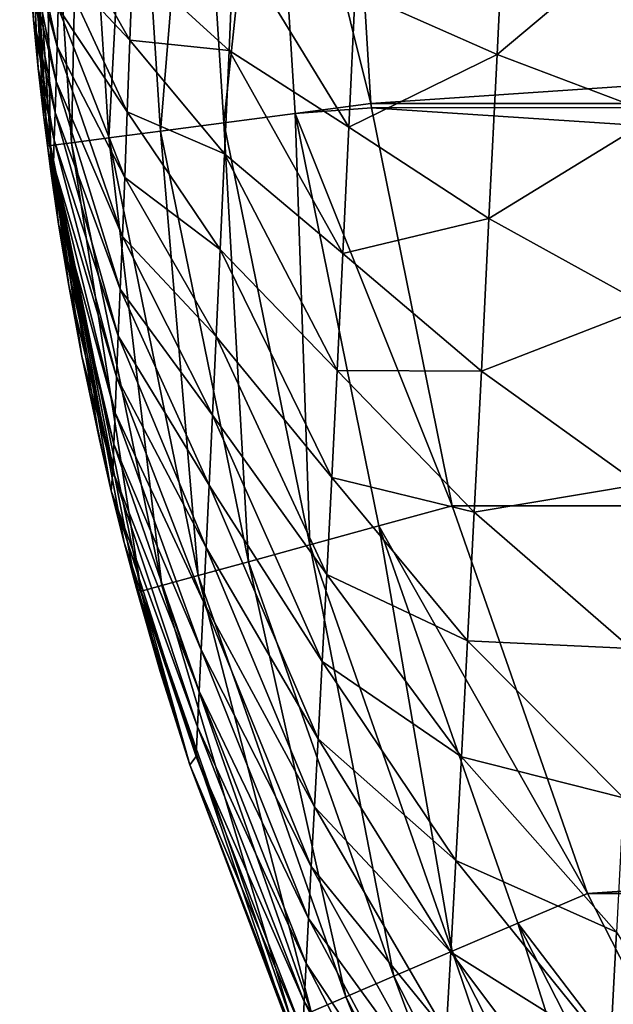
# Model space of a CAD drawing. Header units: metres. Extents: x -105 to 105, y -117 to 62.
# Tile 8 of 256: x -20.52 to -16.89, y -104.09 to -98.07. Entities that reach past the tile are written whole.
import ezdxf

# ---------------------------------------------------------------- set-up
doc = ezdxf.new("R2010")
doc.units = ezdxf.units.M
doc.layers.add('solid_509432_AD150_SW0001', color=7, linetype='CONTINUOUS')
doc.layers.add('solid_509432_AD150_SW0001_01', color=7, linetype='CONTINUOUS')

msp = doc.modelspace()

# ---------------------------------------------------------------- linework, layer by layer
at = {"layer": 'solid_509432_AD150_SW0001'}
for points in [[(-20.501663, -96.089455, 15.50128), (-20.518047, -96.090012, 15.031789), (-20.348511, -98.837517, 15.048709)], [(-20.43302, -98.069214, 15.039653), (-20.518047, -96.090012, 15.031789), (-20.457745, -97.765991, 15.035388)], [(-20.404018, -98.366531, 15.04358), (-20.518047, -96.090012, 15.031789), (-20.43302, -98.069214, 15.039653)], [(-20.369926, -98.667206, 15.047009), (-20.518047, -96.090012, 15.031789), (-20.404018, -98.366531, 15.04358)], [(-20.348511, -98.837517, 15.048709), (-20.518047, -96.090012, 15.031789), (-20.369926, -98.667206, 15.047009)], [(-20.328712, -98.837372, 15.517607), (-20.375988, -96.088249, 15.956276), (-20.501663, -96.089455, 15.50128)], [(-20.328712, -98.837372, 15.517607), (-20.501663, -96.089455, 15.50128), (-20.348511, -98.837517, 15.048709)], [(-20.201406, -98.820686, 15.969059), (-20.147142, -96.087173, 16.36919), (-20.375988, -96.088249, 15.956276)], [(-20.328712, -98.837372, 15.517607), (-20.201406, -98.820686, 15.969059), (-20.375988, -96.088249, 15.956276)], [(-20.201406, -98.820686, 15.969059), (-19.973282, -98.790794, 16.378157), (-20.147142, -96.087173, 16.36919)], [(-19.973282, -98.790794, 16.378157), (-19.827883, -96.085884, 16.716967), (-20.147142, -96.087173, 16.36919)], [(-19.973282, -98.790794, 16.378157), (-19.656906, -98.749336, 16.722368), (-19.827883, -96.085884, 16.716967)], [(-19.656906, -98.749336, 16.722368), (-19.435991, -96.084549, 16.980221), (-19.827883, -96.085884, 16.716967)], [(-19.656906, -98.749336, 16.722368), (-19.269703, -98.698593, 16.982738), (-19.435991, -96.084549, 16.980221)], [(-19.269703, -98.698593, 16.982738), (-18.993311, -96.083244, 17.144279), (-19.435991, -96.084549, 16.980221)], [(-19.269703, -98.698593, 16.982738), (-18.832993, -98.641365, 17.144926), (-18.993311, -96.083244, 17.144279)], [(-18.993311, -96.083244, 17.144279), (-18.370701, -98.581535, 17.200001), (-18.524509, -96.082024, 17.200001)], [(-18.832993, -98.641365, 17.144926), (-18.370701, -98.581535, 17.200001), (-18.993311, -96.083244, 17.144279)], [(-17.546513, -97.216301, 4.361753), (-17.598854, -98.281944, 4.730217), (-18.465822, -97.897507, 6.722355)], [(-16.55719, -97.407196, 2.35863), (-17.598854, -98.281944, 4.730217), (-17.546513, -97.216301, 4.361753)], [(-20.289541, -98.233307, 13.826944), (-20.472094, -97.554703, 15.032471), (-20.484886, -97.329239, 15.029923)], [(-20.282827, -97.995895, 13.626996), (-20.289541, -98.233307, 13.826944), (-20.484886, -97.329239, 15.029923)], [(-16.55719, -97.407196, 2.35863), (-16.618189, -98.652527, 2.797064), (-17.598854, -98.281944, 4.730217)], [(-19.844194, -98.19397, 11.329634), (-20.275618, -97.73423, 13.443916), (-20.267937, -97.448753, 13.27784)], [(-19.826775, -97.718498, 11.093331), (-19.844194, -98.19397, 11.329634), (-20.267937, -97.448753, 13.27784)], [(-20.295734, -98.446632, 14.043148), (-20.457745, -97.765991, 15.035388), (-20.472094, -97.554703, 15.032471)], [(-20.289541, -98.233307, 13.826944), (-20.295734, -98.446632, 14.043148), (-20.472094, -97.554703, 15.032471)], [(-19.208527, -97.577415, 8.791369), (-19.237867, -98.256638, 9.071959), (-19.826775, -97.718498, 11.093331)], [(-18.505116, -98.725212, 7.063324), (-19.237867, -98.256638, 9.071959), (-19.208527, -97.577415, 8.791369)], [(-18.465822, -97.897507, 6.722355), (-18.505116, -98.725212, 7.063324), (-19.208527, -97.577415, 8.791369)], [(-20.30138, -98.636658, 14.274396), (-20.43302, -98.069214, 15.039653), (-20.457745, -97.765991, 15.035388)], [(-20.295734, -98.446632, 14.043148), (-20.30138, -98.636658, 14.274396), (-20.457745, -97.765991, 15.035388)], [(-19.86059, -98.632469, 11.593106), (-20.282827, -97.995895, 13.626996), (-20.275618, -97.73423, 13.443916)], [(-19.844194, -98.19397, 11.329634), (-19.86059, -98.632469, 11.593106), (-20.275618, -97.73423, 13.443916)], [(-19.237867, -98.256638, 9.071959), (-19.844194, -98.19397, 11.329634), (-19.826775, -97.718498, 11.093331)], [(-17.598854, -98.281944, 4.730217), (-18.505116, -98.725212, 7.063324), (-18.465822, -97.897507, 6.722355)], [(-19.875917, -99.032509, 11.883819), (-20.289541, -98.233307, 13.826944), (-20.282827, -97.995895, 13.626996)], [(-19.86059, -98.632469, 11.593106), (-19.875917, -99.032509, 11.883819), (-20.282827, -97.995895, 13.626996)], [(-20.306448, -98.804787, 14.519323), (-20.404018, -98.366531, 15.04358), (-20.43302, -98.069214, 15.039653)], [(-20.30138, -98.636658, 14.274396), (-20.306448, -98.804787, 14.519323), (-20.43302, -98.069214, 15.039653)], [(-19.2656, -98.889389, 9.38846), (-19.86059, -98.632469, 11.593106), (-19.844194, -98.19397, 11.329634)], [(-19.237867, -98.256638, 9.071959), (-19.2656, -98.889389, 9.38846), (-19.844194, -98.19397, 11.329634)], [(-19.890123, -99.393517, 12.20145), (-20.295734, -98.446632, 14.043148), (-20.289541, -98.233307, 13.826944)], [(-19.875917, -99.032509, 11.883819), (-19.890123, -99.393517, 12.20145), (-20.289541, -98.233307, 13.826944)], [(-18.54225, -99.498146, 7.446851), (-19.2656, -98.889389, 9.38846), (-19.237867, -98.256638, 9.071959)], [(-18.505116, -98.725212, 7.063324), (-18.54225, -99.498146, 7.446851), (-19.237867, -98.256638, 9.071959)], [(-17.598854, -98.281944, 4.730217), (-17.648327, -99.283737, 5.151116), (-18.505116, -98.725212, 7.063324)], [(-16.618189, -98.652527, 2.797064), (-17.648327, -99.283737, 5.151116), (-17.598854, -98.281944, 4.730217)], [(-20.310913, -98.95282, 14.776975), (-20.369926, -98.667206, 15.047009), (-20.404018, -98.366531, 15.04358)], [(-20.306448, -98.804787, 14.519323), (-20.310913, -98.95282, 14.776975), (-20.404018, -98.366531, 15.04358)], [(-19.903151, -99.715958, 12.544755), (-20.30138, -98.636658, 14.274396), (-20.295734, -98.446632, 14.043148)], [(-19.890123, -99.393517, 12.20145), (-19.903151, -99.715958, 12.544755), (-20.295734, -98.446632, 14.043148)], [(-18.832993, -98.641365, 17.144926), (-18.367374, -98.606789, 17.200001), (-18.370701, -98.581535, 17.200001)], [(-18.832993, -98.641365, 17.144926), (-17.874126, -101.039688, 17.200001), (-18.367374, -98.606789, 17.200001)], [(-20.315393, -99.080139, 15.0509), (-20.348511, -98.837517, 15.048709), (-20.369926, -98.667206, 15.047009)], [(-20.310913, -98.95282, 14.776975), (-20.315393, -99.080139, 15.0509), (-20.369926, -98.667206, 15.047009)], [(-19.914938, -100.001419, 12.91158), (-20.306448, -98.804787, 14.519323), (-20.30138, -98.636658, 14.274396)], [(-19.903151, -99.715958, 12.544755), (-19.914938, -100.001419, 12.91158), (-20.30138, -98.636658, 14.274396)], [(-19.291672, -99.472931, 9.741083), (-19.875917, -99.032509, 11.883819), (-19.86059, -98.632469, 11.593106)], [(-19.2656, -98.889389, 9.38846), (-19.291672, -99.472931, 9.741083), (-19.86059, -98.632469, 11.593106)], [(-18.743977, -101.278351, 16.98505), (-18.832993, -98.641365, 17.144926), (-19.269703, -98.698593, 16.982738)], [(-18.321232, -101.162354, 17.145521), (-17.874126, -101.039688, 17.200001), (-18.832993, -98.641365, 17.144926)], [(-18.743977, -101.278351, 16.98505), (-18.321232, -101.162354, 17.145521), (-18.832993, -98.641365, 17.144926)], [(-16.618189, -98.652527, 2.797064), (-16.6756, -99.822006, 3.297705), (-17.648327, -99.283737, 5.151116)], [(-19.119333, -101.381332, 16.727331), (-19.269703, -98.698593, 16.982738), (-19.656906, -98.749336, 16.722368)], [(-19.119333, -101.381332, 16.727331), (-18.743977, -101.278351, 16.98505), (-19.269703, -98.698593, 16.982738)], [(-17.648327, -99.283737, 5.151116), (-18.54225, -99.498146, 7.446851), (-18.505116, -98.725212, 7.063324)], [(-19.649776, -101.526878, 15.980844), (-19.973282, -98.790794, 16.378157), (-20.201406, -98.820686, 15.969059)], [(-19.426851, -101.465714, 16.386406), (-19.656906, -98.749336, 16.722368), (-19.973282, -98.790794, 16.378157)], [(-19.649776, -101.526878, 15.980844), (-19.426851, -101.465714, 16.386406), (-19.973282, -98.790794, 16.378157)], [(-19.426851, -101.465714, 16.386406), (-19.119333, -101.381332, 16.727331), (-19.656906, -98.749336, 16.722368)], [(-20.328712, -98.837372, 15.517607), (-20.348511, -98.837517, 15.048709), (-20.329287, -98.981056, 15.050026)], [(-20.315393, -99.080139, 15.0509), (-20.329287, -98.981056, 15.050026), (-20.348511, -98.837517, 15.048709)], [(-20.328712, -98.837372, 15.517607), (-20.329287, -98.981056, 15.050026), (-20.315393, -99.080139, 15.0509)], [(-19.775969, -101.561501, 15.532743), (-20.201406, -98.820686, 15.969059), (-20.328712, -98.837372, 15.517607)], [(-20.328712, -98.837372, 15.517607), (-20.315393, -99.080139, 15.0509), (-20.279802, -99.319046, 15.052849)], [(-20.328712, -98.837372, 15.517607), (-20.279802, -99.319046, 15.052849), (-20.217937, -99.694275, 15.055608)], [(-20.328712, -98.837372, 15.517607), (-20.217937, -99.694275, 15.055608), (-20.138063, -100.124214, 15.058433)], [(-20.328712, -98.837372, 15.517607), (-20.138063, -100.124214, 15.058433), (-20.030769, -100.63427, 15.061549)], [(-20.328712, -98.837372, 15.517607), (-20.030769, -100.63427, 15.061549), (-19.957884, -100.948242, 15.063369)], [(-20.328712, -98.837372, 15.517607), (-19.957884, -100.948242, 15.063369), (-19.879536, -101.262939, 15.065093)], [(-20.328712, -98.837372, 15.517607), (-19.879536, -101.262939, 15.065093), (-19.80451, -101.545898, 15.066433)], [(-19.775969, -101.561501, 15.532743), (-20.328712, -98.837372, 15.517607), (-19.80451, -101.545898, 15.066433)], [(-19.925425, -100.252426, 13.299801), (-20.310913, -98.95282, 14.776975), (-20.306448, -98.804787, 14.519323)], [(-19.914938, -100.001419, 12.91158), (-19.925425, -100.252426, 13.299801), (-20.306448, -98.804787, 14.519323)], [(-19.775969, -101.561501, 15.532743), (-19.649776, -101.526878, 15.980844), (-20.201406, -98.820686, 15.969059)], [(-18.577164, -100.21302, 7.873199), (-19.291672, -99.472931, 9.741083), (-19.2656, -98.889389, 9.38846)], [(-18.54225, -99.498146, 7.446851), (-18.577164, -100.21302, 7.873199), (-19.2656, -98.889389, 9.38846)], [(-19.934549, -100.472084, 13.708179), (-20.315393, -99.080139, 15.0509), (-20.310913, -98.95282, 14.776975)], [(-19.925425, -100.252426, 13.299801), (-19.934549, -100.472084, 13.708179), (-20.310913, -98.95282, 14.776975)], [(-19.316015, -100.005257, 10.129938), (-19.890123, -99.393517, 12.20145), (-19.875917, -99.032509, 11.883819)], [(-19.291672, -99.472931, 9.741083), (-19.316015, -100.005257, 10.129938), (-19.875917, -99.032509, 11.883819)], [(-19.942249, -100.663208, 14.136436), (-20.279802, -99.319046, 15.052849), (-20.315393, -99.080139, 15.0509)], [(-19.934549, -100.472084, 13.708179), (-19.942249, -100.663208, 14.136436), (-20.315393, -99.080139, 15.0509)], [(-19.948469, -100.827492, 14.585037), (-20.217937, -99.694275, 15.055608), (-20.279802, -99.319046, 15.052849)], [(-19.942249, -100.663208, 14.136436), (-19.948469, -100.827492, 14.585037), (-20.279802, -99.319046, 15.052849)], [(-17.648327, -99.283737, 5.151116), (-17.694887, -100.217438, 5.624795), (-18.54225, -99.498146, 7.446851)], [(-16.6756, -99.822006, 3.297705), (-17.694887, -100.217438, 5.624795), (-17.648327, -99.283737, 5.151116)], [(-19.338552, -100.485542, 10.554605), (-19.903151, -99.715958, 12.544755), (-19.890123, -99.393517, 12.20145)], [(-19.316015, -100.005257, 10.129938), (-19.338552, -100.485542, 10.554605), (-19.890123, -99.393517, 12.20145)], [(-18.609787, -100.867317, 8.342544), (-19.316015, -100.005257, 10.129938), (-19.291672, -99.472931, 9.741083)], [(-18.577164, -100.21302, 7.873199), (-18.609787, -100.867317, 8.342544), (-19.291672, -99.472931, 9.741083)], [(-17.694887, -100.217438, 5.624795), (-18.577164, -100.21302, 7.873199), (-18.54225, -99.498146, 7.446851)], [(-19.948469, -100.827492, 14.585037), (-20.138063, -100.124214, 15.058433), (-20.217937, -99.694275, 15.055608)], [(-19.359203, -100.914398, 11.013415), (-19.914938, -100.001419, 12.91158), (-19.903151, -99.715958, 12.544755)], [(-19.338552, -100.485542, 10.554605), (-19.359203, -100.914398, 11.013415), (-19.903151, -99.715958, 12.544755)], [(-16.6756, -99.822006, 3.297705), (-16.729397, -100.910408, 3.861004), (-17.694887, -100.217438, 5.624795)], [(-19.37788, -101.293907, 11.503501), (-19.925425, -100.252426, 13.299801), (-19.914938, -100.001419, 12.91158)], [(-19.359203, -100.914398, 11.013415), (-19.37788, -101.293907, 11.503501), (-19.914938, -100.001419, 12.91158)], [(-18.640041, -101.459831, 8.854535), (-19.338552, -100.485542, 10.554605), (-19.316015, -100.005257, 10.129938)], [(-18.609787, -100.867317, 8.342544), (-18.640041, -101.459831, 8.854535), (-19.316015, -100.005257, 10.129938)], [(-19.957884, -100.948242, 15.063369), (-20.030769, -100.63427, 15.061549), (-20.138063, -100.124214, 15.058433)], [(-19.948469, -100.827492, 14.585037), (-19.957884, -100.948242, 15.063369), (-20.138063, -100.124214, 15.058433)], [(-17.738478, -101.078835, 6.151613), (-18.609787, -100.867317, 8.342544), (-18.577164, -100.21302, 7.873199)], [(-17.694887, -100.217438, 5.624795), (-17.738478, -101.078835, 6.151613), (-18.577164, -100.21302, 7.873199)], [(-16.729397, -100.910408, 3.861004), (-17.738478, -101.078835, 6.151613), (-17.694887, -100.217438, 5.624795)], [(-19.394493, -101.627403, 12.022058), (-19.934549, -100.472084, 13.708179), (-19.925425, -100.252426, 13.299801)], [(-19.37788, -101.293907, 11.503501), (-19.394493, -101.627403, 12.022058), (-19.925425, -100.252426, 13.299801)], [(-19.408957, -101.918991, 12.567489), (-19.942249, -100.663208, 14.136436), (-19.934549, -100.472084, 13.708179)], [(-19.394493, -101.627403, 12.022058), (-19.408957, -101.918991, 12.567489), (-19.934549, -100.472084, 13.708179)], [(-18.667839, -101.990959, 9.407486), (-19.359203, -100.914398, 11.013415), (-19.338552, -100.485542, 10.554605)], [(-18.640041, -101.459831, 8.854535), (-18.667839, -101.990959, 9.407486), (-19.338552, -100.485542, 10.554605)], [(-19.421179, -102.172356, 13.139468), (-19.948469, -100.827492, 14.585037), (-19.942249, -100.663208, 14.136436)], [(-19.408957, -101.918991, 12.567489), (-19.421179, -102.172356, 13.139468), (-19.942249, -100.663208, 14.136436)], [(-19.431082, -102.389664, 13.738671), (-19.957884, -100.948242, 15.063369), (-19.948469, -100.827492, 14.585037)], [(-19.421179, -102.172356, 13.139468), (-19.431082, -102.389664, 13.738671), (-19.948469, -100.827492, 14.585037)], [(-17.77903, -101.864784, 6.73179), (-18.640041, -101.459831, 8.854535), (-18.609787, -100.867317, 8.342544)], [(-17.738478, -101.078835, 6.151613), (-17.77903, -101.864784, 6.73179), (-18.609787, -100.867317, 8.342544)], [(-19.438589, -102.571457, 14.366667), (-19.879536, -101.262939, 15.065093), (-19.957884, -100.948242, 15.063369)], [(-19.431082, -102.389664, 13.738671), (-19.438589, -102.571457, 14.366667), (-19.957884, -100.948242, 15.063369)], [(-18.693087, -102.462799, 9.998211), (-19.37788, -101.293907, 11.503501), (-19.359203, -100.914398, 11.013415)], [(-18.667839, -101.990959, 9.407486), (-18.693087, -102.462799, 9.998211), (-19.359203, -100.914398, 11.013415)], [(-16.729397, -100.910408, 3.861004), (-16.779541, -101.91259, 4.487432), (-17.738478, -101.078835, 6.151613)], [(-18.321232, -101.162354, 17.145521), (-17.046698, -103.408623, 17.200001), (-17.874126, -101.039688, 17.200001)], [(-16.779541, -101.91259, 4.487432), (-17.77903, -101.864784, 6.73179), (-17.738478, -101.078835, 6.151613)], [(-17.873339, -103.762299, 16.9865), (-18.321232, -101.162354, 17.145521), (-18.743977, -101.278351, 16.98505)], [(-17.471502, -103.590401, 17.145893), (-17.046698, -103.408623, 17.200001), (-18.321232, -101.162354, 17.145521)], [(-17.873339, -103.762299, 16.9865), (-17.471502, -103.590401, 17.145893), (-18.321232, -101.162354, 17.145521)], [(-19.478407, -102.623009, 15.071503), (-19.80451, -101.545898, 15.066433), (-19.879536, -101.262939, 15.065093)], [(-19.438589, -102.571457, 14.366667), (-19.478407, -102.623009, 15.071503), (-19.879536, -101.262939, 15.065093)], [(-18.715694, -102.878922, 10.623322), (-19.394493, -101.627403, 12.022058), (-19.37788, -101.293907, 11.503501)], [(-18.693087, -102.462799, 9.998211), (-18.715694, -102.878922, 10.623322), (-19.37788, -101.293907, 11.503501)], [(-18.230446, -103.915062, 16.730444), (-18.743977, -101.278351, 16.98505), (-19.119333, -101.381332, 16.727331)], [(-18.230446, -103.915062, 16.730444), (-17.873339, -103.762299, 16.9865), (-18.743977, -101.278351, 16.98505)], [(-18.523504, -104.040428, 16.391581), (-19.119333, -101.381332, 16.727331), (-19.426851, -101.465714, 16.386406)], [(-18.523504, -104.040428, 16.391581), (-18.230446, -103.915062, 16.730444), (-19.119333, -101.381332, 16.727331)], [(-18.736656, -104.131615, 15.988246), (-19.426851, -101.465714, 16.386406), (-19.649776, -101.526878, 15.980844)], [(-18.736656, -104.131615, 15.988246), (-18.523504, -104.040428, 16.391581), (-19.426851, -101.465714, 16.386406)], [(-17.816467, -102.573929, 7.364742), (-18.667839, -101.990959, 9.407486), (-18.640041, -101.459831, 8.854535)], [(-17.77903, -101.864784, 6.73179), (-17.816467, -102.573929, 7.364742), (-18.640041, -101.459831, 8.854535)], [(-19.478407, -102.623009, 15.071503), (-19.659361, -102.052048, 15.068908), (-19.80451, -101.545898, 15.066433)], [(-19.775969, -101.561501, 15.532743), (-19.80451, -101.545898, 15.066433), (-19.659361, -102.052048, 15.068908)], [(-18.85837, -104.183678, 15.54226), (-19.649776, -101.526878, 15.980844), (-19.775969, -101.561501, 15.532743)], [(-19.775969, -101.561501, 15.532743), (-19.659361, -102.052048, 15.068908), (-19.478407, -102.623009, 15.071503)], [(-19.775969, -101.561501, 15.532743), (-19.478407, -102.623009, 15.071503), (-18.884497, -104.188095, 15.077699)], [(-18.85837, -104.183678, 15.54226), (-19.775969, -101.561501, 15.532743), (-18.884497, -104.188095, 15.077699)], [(-18.85837, -104.183678, 15.54226), (-18.736656, -104.131615, 15.988246), (-19.649776, -101.526878, 15.980844)], [(-18.735561, -103.24395, 11.280661), (-19.408957, -101.918991, 12.567489), (-19.394493, -101.627403, 12.022058)], [(-18.715694, -102.878922, 10.623322), (-18.735561, -103.24395, 11.280661), (-19.394493, -101.627403, 12.022058)], [(-16.825989, -102.824814, 5.17726), (-17.816467, -102.573929, 7.364742), (-17.77903, -101.864784, 6.73179)], [(-16.779541, -101.91259, 4.487432), (-16.825989, -102.824814, 5.17726), (-17.77903, -101.864784, 6.73179)], [(-18.7526, -103.562347, 11.969586), (-19.421179, -102.172356, 13.139468), (-19.408957, -101.918991, 12.567489)], [(-18.735561, -103.24395, 11.280661), (-18.7526, -103.562347, 11.969586), (-19.408957, -101.918991, 12.567489)], [(-17.850706, -103.207001, 8.048023), (-18.693087, -102.462799, 9.998211), (-18.667839, -101.990959, 9.407486)], [(-17.816467, -102.573929, 7.364742), (-17.850706, -103.207001, 8.048023), (-18.667839, -101.990959, 9.407486)], [(-18.766718, -103.837059, 12.690657), (-19.431082, -102.389664, 13.738671), (-19.421179, -102.172356, 13.139468)], [(-18.7526, -103.562347, 11.969586), (-18.766718, -103.837059, 12.690657), (-19.421179, -102.172356, 13.139468)], [(-18.777834, -104.069069, 13.445455), (-19.438589, -102.571457, 14.366667), (-19.431082, -102.389664, 13.738671)], [(-18.766718, -103.837059, 12.690657), (-18.777834, -104.069069, 13.445455), (-19.431082, -102.389664, 13.738671)], [(-17.881657, -103.76693, 8.777417), (-18.715694, -102.878922, 10.623322), (-18.693087, -102.462799, 9.998211)], [(-17.850706, -103.207001, 8.048023), (-17.881657, -103.76693, 8.777417), (-18.693087, -102.462799, 9.998211)], [(-18.785875, -104.257935, 14.236587), (-19.478407, -102.623009, 15.071503), (-19.438589, -102.571457, 14.366667)], [(-18.777834, -104.069069, 13.445455), (-18.785875, -104.257935, 14.236587), (-19.438589, -102.571457, 14.366667)], [(-16.86869, -103.645538, 5.929657), (-17.850706, -103.207001, 8.048023), (-17.816467, -102.573929, 7.364742)], [(-16.825989, -102.824814, 5.17726), (-16.86869, -103.645538, 5.929657), (-17.816467, -102.573929, 7.364742)], [(-18.792048, -104.401176, 15.078609), (-18.884497, -104.188095, 15.077699), (-19.478407, -102.623009, 15.071503)], [(-18.785875, -104.257935, 14.236587), (-18.792048, -104.401176, 15.078609), (-19.478407, -102.623009, 15.071503)], [(-17.909231, -104.258514, 9.548856), (-18.735561, -103.24395, 11.280661), (-18.715694, -102.878922, 10.623322)], [(-17.881657, -103.76693, 8.777417), (-17.909231, -104.258514, 9.548856), (-18.715694, -102.878922, 10.623322)], [(-17.933336, -104.687637, 10.360083), (-18.7526, -103.562347, 11.969586), (-18.735561, -103.24395, 11.280661)], [(-17.909231, -104.258514, 9.548856), (-17.933336, -104.687637, 10.360083), (-18.735561, -103.24395, 11.280661)], [(-16.907593, -104.375877, 6.741396), (-17.881657, -103.76693, 8.777417), (-17.850706, -103.207001, 8.048023)], [(-16.86869, -103.645538, 5.929657), (-16.907593, -104.375877, 6.741396), (-17.850706, -103.207001, 8.048023)], [(-17.471502, -103.590401, 17.145893), (-15.905377, -105.644524, 17.200001), (-17.046698, -103.408623, 17.200001)], [(-17.953884, -105.059555, 11.210736), (-18.766718, -103.837059, 12.690657), (-18.7526, -103.562347, 11.969586)], [(-17.933336, -104.687637, 10.360083), (-17.953884, -105.059555, 11.210736), (-18.7526, -103.562347, 11.969586)], [(-16.674946, -106.105247, 16.987598), (-17.471502, -103.590401, 17.145893), (-17.873339, -103.762299, 16.9865)], [(-16.30081, -105.881248, 17.146175), (-15.905377, -105.644524, 17.200001), (-17.471502, -103.590401, 17.145893)], [(-16.674946, -106.105247, 16.987598), (-16.30081, -105.881248, 17.146175), (-17.471502, -103.590401, 17.145893)], [(-15.844609, -105.268898, 5.244034), (-16.907593, -104.375877, 6.741396), (-16.86869, -103.645538, 5.929657)], [(-17.007662, -106.304443, 16.732805), (-17.873339, -103.762299, 16.9865), (-18.230446, -103.915062, 16.730444)], [(-16.942638, -105.019615, 7.607287), (-17.909231, -104.258514, 9.548856), (-17.881657, -103.76693, 8.777417)], [(-16.907593, -104.375877, 6.741396), (-16.942638, -105.019615, 7.607287), (-17.881657, -103.76693, 8.777417)], [(-17.007662, -106.304443, 16.732805), (-16.674946, -106.105247, 16.987598), (-17.873339, -103.762299, 16.9865)], [(-17.970793, -105.377213, 12.10193), (-18.777834, -104.069069, 13.445455), (-18.766718, -103.837059, 12.690657)], [(-17.953884, -105.059555, 11.210736), (-17.970793, -105.377213, 12.10193), (-18.766718, -103.837059, 12.690657)], [(-17.281048, -106.468124, 16.395508), (-18.230446, -103.915062, 16.730444), (-18.523504, -104.040428, 16.391581)], [(-17.281048, -106.468124, 16.395508), (-17.007662, -106.304443, 16.732805), (-18.230446, -103.915062, 16.730444)], [(-17.983986, -105.641151, 13.036109), (-18.785875, -104.257935, 14.236587), (-18.777834, -104.069069, 13.445455)], [(-17.970793, -105.377213, 12.10193), (-17.983986, -105.641151, 13.036109), (-18.777834, -104.069069, 13.445455)], [(-17.480389, -106.587471, 15.993864), (-18.523504, -104.040428, 16.391581), (-18.736656, -104.131615, 15.988246)], [(-17.480389, -106.587471, 15.993864), (-17.281048, -106.468124, 16.395508), (-18.523504, -104.040428, 16.391581)]]:
    msp.add_3dface(points, dxfattribs=at)
at = {"layer": 'solid_509432_AD150_SW0001_01'}
for points in [[(-18.524509, -96.082024, 17.200001), (-18.370701, -98.581535, 17.200001), (18.524509, -96.082024, 17.200001)], [(-18.370701, -98.581535, 17.200001), (18.376259, -98.538971, 17.200001), (18.524509, -96.082024, 17.200001)], [(-18.370701, -98.581535, 17.200001), (18.369675, -98.589645, 17.200001), (18.376259, -98.538971, 17.200001)], [(-18.370701, -98.581535, 17.200001), (-18.367374, -98.606789, 17.200001), (18.369675, -98.589645, 17.200001)], [(-18.367374, -98.606789, 17.200001), (17.887283, -100.991478, 17.200001), (18.369675, -98.589645, 17.200001)], [(-18.367374, -98.606789, 17.200001), (-17.874126, -101.039688, 17.200001), (17.887283, -100.991478, 17.200001)], [(-17.874126, -101.039688, 17.200001), (17.871712, -101.048485, 17.200001), (17.887283, -100.991478, 17.200001)], [(-17.874126, -101.039688, 17.200001), (-17.046698, -103.408623, 17.200001), (17.871712, -101.048485, 17.200001)], [(-17.046698, -103.408623, 17.200001), (17.063213, -103.369904, 17.200001), (17.871712, -101.048485, 17.200001)], [(-17.046698, -103.408623, 17.200001), (17.043377, -103.416389, 17.200001), (17.063213, -103.369904, 17.200001)], [(-17.046698, -103.408623, 17.200001), (-15.905377, -105.644524, 17.200001), (17.043377, -103.416389, 17.200001)]]:
    msp.add_3dface(points, dxfattribs=at)

doc.saveas('drawing.dxf')
